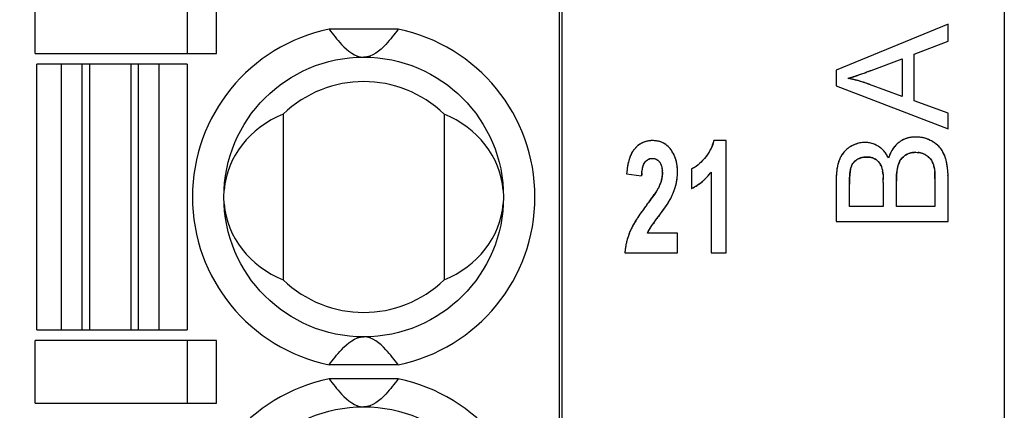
# Model space of a CAD drawing. Header units: millimetres. Extents: x 0 to 420, y 0 to 297.
# Tile 13 of 76: x 92.96 to 107.05, y 43.35 to 48.93. Entities that reach past the tile are written whole.
import ezdxf

# ---------------------------------------------------------------- set-up
doc = ezdxf.new("R2010")
doc.units = ezdxf.units.MM
doc.header["$LTSCALE"] = 23.1
doc.layers.get('0').update_dxf_attribs({"linetype": 'CONTINUOUS'})
doc.layers.add('LAY0002', color=7, linetype='CONTINUOUS')
doc.styles.get("Standard").update_dxf_attribs({"font": 'txt', "width": 0.6})
doc.dimstyles.new('DIMSTYLE_1', dxfattribs={"dimtxt": 4, "dimasz": 2.6, "dimexe": 1.2, "dimexo": 0.1, "dimgap": 1, "dimtad": 1, "dimzin": 0, "dimdsep": 46, "dimtxsty": 'Standard', "dimblk": '_FILLED', "dimblk1": '_FILLED', "dimblk2": '_FILLED', "dimcen": 0.09, "dimazin": 0, "dimtp": 0.01, "dimtm": 0.01, "dimtfac": 1, "dimtofl": 0, "dimtmove": 0, "dimatfit": 3, "dimldrblk": '_FILLED', "dimfxl": 1, "dimtolj": 1, "dimtzin": 0, "dimarcsym": 0})

# ---------------------------------------------------------------- blocks, each defined once
blk = doc.blocks.new('_FILLED')
at = {"color": 0, "linetype": 'ByBlock'}
blk.add_solid([(0, 0), (-1, 0.1923), (-1, -0.1923)], dxfattribs=at)
blk = doc.blocks.new('*D5')
at = {"color": 2, "linetype": 'Continuous', "transparency": 16777216}
for p, q in [((87.425, 135.75), (45.222, 135.75)), ((46.422, 135.75), (46.422, 72.275)), ((46.422, 8.799), (46.422, 72.275)), ((109.092, 8.799), (45.222, 8.799))]:
    blk.add_line(p, q, dxfattribs=at)
at = {"color": 2, "linetype": 'Continuous', "transparency": 16777216, "xscale": 2.6, "yscale": 2.6, "zscale": 2.6}
for p, rotation in [((46.422, 135.75), 90), ((46.422, 8.799), 270)]:
    blk.add_blockref('_FILLED', p, dxfattribs=dict(at, rotation=rotation))
at = {"color": 2, "linetype": 'Continuous', "transparency": 16777216, "insert": (41.422, 72.275), "char_height": 4, "width": 14.4, "attachment_point": 2, "rotation": 90, "line_spacing_factor": 0.9}
blk.add_mtext('126.95', dxfattribs=at)

msp = doc.modelspace()

# ---------------------------------------------------------------- linework, layer by layer
at = {"color": 7, "linetype": 'Continuous'}
for p, q in [((100.682, 28.899), (100.682, 88.899)), ((93.182, 48.449), (93.182, 49.349)), ((95.36, 48.449), (95.36, 49.349)), ((95.775, 48.449), (95.775, 49.349)), ((98.374, 48.799), (97.389, 48.799)), ((93.182, 48.449), (95.775, 48.449)), ((95.357, 48.299), (93.207, 48.299)), ((93.207, 44.499), (93.207, 48.299)), ((93.557, 44.499), (93.557, 48.299)), ((93.851, 48.299), (93.851, 44.499)), ((93.963, 44.499), (93.963, 48.299)), ((94.55, 48.299), (94.55, 44.499)), ((94.662, 44.499), (94.662, 48.299)), ((94.957, 44.499), (94.957, 48.299)), ((95.357, 48.299), (95.357, 44.499)), ((96.732, 47.582), (96.732, 45.216)), ((99.032, 47.582), (99.032, 45.216)), ((93.207, 44.499), (95.357, 44.499)), ((95.775, 44.349), (93.182, 44.349)), ((93.182, 43.449), (93.182, 44.349)), ((95.36, 43.449), (95.36, 44.349)), ((95.775, 43.449), (95.775, 44.349)), ((98.374, 43.999), (97.389, 43.999)), ((98.374, 43.799), (97.389, 43.799)), ((93.182, 43.449), (95.775, 43.449))]:
    msp.add_line(p, q, dxfattribs=at)
for centre in [(97.882, 46.399), (97.882, 41.399)]:
    msp.add_circle(centre, 2, dxfattribs=at)
for centre, radius, start, end in [((97.882, 46.399), 2.45, 101.5953, 258.4047), ((97.882, 46.399), 2.45, 281.5953, 78.4047), ((97.882, 46.399), 1.65, 45.8156, 134.1844), ((97.882, 46.399), 1.65, 225.8156, 314.1844), ((97.882, 41.399), 2.45, 101.5953, 258.4047), ((97.882, 41.399), 2.45, 281.5953, 78.4047)]:
    msp.add_arc(centre, radius, start, end, dxfattribs=at)
for centre, start_param, end_param in [((97.298, 46.399), 1.982219, 3.065989), ((98.465, 46.399), 0.075345, 1.159374), ((97.298, 46.399), -3.066248, -1.982219), ((98.465, 46.399), -1.159374, -0.075603)]:
    msp.add_ellipse(centre, major_axis=(1.417, 0), ratio=0.911252, start_param=start_param, end_param=end_param, dxfattribs=at)
for points in [[(97.389, 48.799), (97.416, 48.762), (97.472, 48.687), (97.609, 48.526), (97.76, 48.399), (97.882, 48.399)], [(98.374, 48.799), (98.347, 48.762), (98.291, 48.687), (98.155, 48.526), (98.004, 48.399), (97.882, 48.399)], [(97.389, 43.999), (97.416, 44.036), (97.472, 44.111), (97.609, 44.271), (97.76, 44.399), (97.882, 44.399)], [(98.374, 43.999), (98.347, 44.036), (98.291, 44.111), (98.155, 44.271), (98.004, 44.399), (97.882, 44.399)], [(97.389, 43.799), (97.416, 43.762), (97.472, 43.687), (97.609, 43.526), (97.76, 43.399), (97.882, 43.399)], [(98.374, 43.799), (98.347, 43.762), (98.291, 43.687), (98.155, 43.526), (98.004, 43.399), (97.882, 43.399)]]:
    msp.add_open_spline(points, degree=3, knots=[0, 0, 0, 0, 0.211914, 0.432464, 1, 1, 1, 1], dxfattribs=at)
at = {"layer": 'LAY0002', "color": 7, "linetype": 'Continuous'}
for p, q in [((100.722, 28.699), (100.722, 89.099)), ((107.042, 73.719), (107.042, 25.756)), ((106.242, 48.87), (104.642, 48.215)), ((106.242, 48.629), (106.242, 48.87)), ((105.757, 48.442), (106.242, 48.629)), ((105.142, 48.21), (105.585, 48.377)), ((105.585, 48.377), (105.585, 47.834)), ((105.757, 47.773), (105.757, 48.442)), ((104.642, 48.215), (104.642, 47.987)), ((104.642, 47.987), (106.242, 47.373)), ((105.585, 47.834), (105.115, 48.01)), ((106.242, 47.598), (105.757, 47.773)), ((106.242, 47.373), (106.242, 47.598)), ((104.642, 46.649), (104.642, 46.049)), ((105.503, 46.261), (105.503, 46.631)), ((106.053, 46.659), (106.053, 46.261)), ((106.242, 46.049), (106.242, 46.659)), ((104.831, 46.261), (104.831, 46.58)), ((105.314, 46.607), (105.314, 46.261)), ((105.314, 46.261), (104.831, 46.261)), ((106.053, 46.261), (105.503, 46.261)), ((104.642, 46.049), (106.242, 46.049))]:
    msp.add_line(p, q, dxfattribs=at)
at = {"layer": 'LAY0002', "color": 4, "linetype": 'Continuous'}
for p, q in [((103.065, 47.205), (102.891, 47.205)), ((103.065, 45.599), (103.065, 47.205)), ((102.573, 46.801), (102.573, 46.522)), ((101.643, 46.732), (101.857, 46.701)), ((102.851, 46.755), (102.851, 45.599)), ((102.105, 46.54), (102.097, 46.525)), ((102.111, 46.551), (102.105, 46.54)), ((102.371, 45.884), (101.944, 45.884)), ((102.371, 45.599), (102.371, 45.884)), ((101.618, 45.599), (102.371, 45.599)), ((102.851, 45.599), (103.065, 45.599))]:
    msp.add_line(p, q, dxfattribs=at)
at = {"layer": 'LAY0002', "color": 7, "linetype": 'Continuous'}
for centre, radius, start, end in [((102.707, 54.596), 6.835, 289.7968, 290.1389), ((102.258, 55.829), 8.147, 290.0709, 290.4782), ((102.071, 56.33), 8.681, 290.1389, 290.4366), ((101.223, 58.606), 11.11, 290.4349, 290.6531), ((102.028, 56.448), 8.807, 290.4763, 290.7063), ((104.339, 49.802), 1.769, 285.4215, 286.9453), ((104.378, 45.96), 2.18, 77.6118, 78.574), ((104.397, 46.048), 2.09, 77.8879, 78.6063), ((104.394, 46.031), 2.107, 73.5986, 77.9054), ((104.383, 45.984), 2.155, 76.9767, 77.6112), ((104.193, 50.285), 2.274, 286.911, 287.5025), ((104.388, 46.004), 2.135, 76.334, 76.9767), ((104.073, 50.669), 2.676, 287.5027, 288.0569), ((104.393, 46.024), 2.114, 75.6571, 76.334), ((103.915, 51.151), 3.184, 288.0574, 288.5822), ((104.398, 46.045), 2.092, 74.9638, 75.6572), ((103.72, 51.733), 3.797, 288.5808, 289.0174), ((104.404, 46.066), 2.071, 74.2814, 74.9638), ((103.469, 52.46), 4.566, 289.0184, 289.4458), ((104.41, 46.088), 2.048, 73.5198, 74.2816), ((103.144, 53.383), 5.545, 289.4446, 289.7957), ((104.424, 46.136), 1.998, 69.7539, 73.5761), ((104.417, 46.112), 2.022, 72.6376, 73.5201), ((104.425, 46.136), 1.998, 71.9158, 72.6373), ((104.431, 46.156), 1.976, 71.2098, 71.9158), ((104.438, 46.177), 1.954, 70.4786, 71.2098), ((104.446, 46.198), 1.932, 69.7181, 70.4787), ((105.772, 46.87), 0.388, 124.3469, 127.5198), ((105.772, 46.871), 0.388, 124.2276, 127.5336), ((105.766, 46.88), 0.377, 121.0757, 124.2248), ((105.763, 46.885), 0.37, 117.7156, 121.0743), ((105.761, 46.888), 0.367, 114.4669, 117.7134), ((105.761, 46.887), 0.368, 111.1778, 114.4649), ((105.763, 46.883), 0.372, 107.8933, 111.1758), ((105.765, 46.876), 0.38, 104.7888, 107.892), ((105.768, 46.865), 0.392, 101.5141, 104.786), ((105.771, 46.849), 0.407, 98.5232, 101.5139), ((105.774, 46.83), 0.427, 95.4892, 98.521), ((105.777, 46.806), 0.451, 92.613, 95.4887), ((105.778, 46.779), 0.478, 89.9868, 92.6138), ((105.778, 46.754), 0.503, 83.6831, 90.0157), ((105.778, 46.755), 0.502, 84.7278, 90.03), ((105.78, 46.777), 0.48, 81.4183, 84.708), ((105.782, 46.79), 0.467, 77.0017, 81.4199), ((105.783, 46.796), 0.461, 72.5578, 76.997), ((105.783, 46.794), 0.462, 68.0666, 72.5529), ((105.779, 46.786), 0.472, 63.8143, 68.0628), ((105.753, 46.731), 0.532, 60.0291, 63.8658), ((105.781, 46.781), 0.475, 56.6733, 60.0152), ((102.048, 46.836), 0.384, 133.9803, 137.6431), ((101.919, 46.813), 0.444, 33.1296, 36.5316), ((105.028, 46.806), 0.362, 135.4581, 139.347), ((105.029, 46.804), 0.365, 127.1992, 135.4386), ((105.041, 46.788), 0.385, 121.471, 127.1988), ((105.1, 46.694), 0.496, 116.9308, 121.5522), ((105.076, 46.741), 0.443, 112.1083, 116.9244), ((105.061, 46.776), 0.404, 106.7793, 112.1054), ((105.054, 46.801), 0.379, 101.3724, 106.769), ((105.051, 46.814), 0.366, 95.6517, 101.363), ((105.051, 46.816), 0.364, 89.9926, 95.6402), ((105.051, 46.808), 0.372, 84.6416, 90.0238), ((105.052, 46.821), 0.358, 79.3346, 84.6319), ((105.053, 46.824), 0.355, 73.8461, 79.3258), ((105.051, 46.819), 0.361, 68.5328, 73.8374), ((105.045, 46.804), 0.377, 63.5138, 68.5264), ((105.034, 46.781), 0.402, 58.4741, 63.5051), ((105.034, 46.781), 0.402, 58.4717, 63.4351), ((105.066, 46.834), 0.34, 49.3599, 58.4004), ((105.07, 46.84), 0.333, 50.5419, 58.4865), ((105.06, 46.827), 0.35, 46.2166, 50.5563), ((105.042, 46.809), 0.375, 40.6466, 46.194), ((105.012, 46.783), 0.415, 35.6866, 40.6447), ((105.838, 46.832), 0.463, 152.735, 155.5), ((105.817, 46.843), 0.44, 149.6675, 152.736), ((105.797, 46.855), 0.416, 145.0659, 149.6784), ((105.78, 46.867), 0.396, 140.3472, 145.0611), ((105.771, 46.874), 0.384, 137.1985, 140.3363), ((105.767, 46.878), 0.379, 133.8508, 137.1972), ((105.765, 46.879), 0.377, 130.6132, 133.8489), ((105.766, 46.878), 0.378, 127.5223, 130.6117), ((105.81, 46.823), 0.424, 51.5643, 56.701), ((105.837, 46.858), 0.38, 46.9218, 51.546), ((105.858, 46.88), 0.349, 42.0148, 46.9184), ((105.874, 46.895), 0.327, 36.9993, 42.0085), ((105.816, 46.852), 0.399, 30.3742, 36.9107), ((105.778, 46.829), 0.444, 26.3293, 30.4115), ((102.224, 46.77), 0.57, 159.3586, 161.6772), ((105.162, 46.742), 0.512, 161.5546, 164.0232), ((105.117, 46.757), 0.465, 158.9183, 161.555), ((105.08, 46.771), 0.425, 156.2134, 158.917), ((105.077, 46.772), 0.422, 156.1892, 158.9826), ((105.086, 46.769), 0.432, 150.8318, 156.2439), ((105.053, 46.787), 0.394, 145.1662, 150.8217), ((105.034, 46.8), 0.371, 139.3619, 145.1541), ((105.036, 46.772), 0.189, 132.4129, 139.3399), ((105.065, 46.731), 0.239, 116.879, 122.4254), ((105.065, 46.73), 0.24, 111.0664, 116.8709), ((105.069, 46.72), 0.251, 101.1887, 111.0154), ((105.074, 46.697), 0.274, 94.9635, 101.2167), ((105.076, 46.671), 0.3, 89.9617, 94.9728), ((105.076, 46.658), 0.313, 85.2789, 90.0647), ((105.08, 46.703), 0.268, 79.5299, 85.2882), ((105.086, 46.736), 0.234, 73.4987, 79.5169), ((105.092, 46.757), 0.213, 67.0307, 73.4868), ((105.097, 46.767), 0.201, 60.4365, 67.0126), ((105.097, 46.769), 0.2, 53.6609, 60.417), ((105.1, 46.773), 0.195, 43.868, 53.6633), ((105.094, 46.766), 0.204, 36.9158, 43.8602), ((105.1, 46.773), 0.195, 43.4721, 43.868), ((104.975, 46.756), 0.46, 32.336, 35.7071), ((104.964, 46.748), 0.474, 30.8188, 35.5337), ((104.933, 46.73), 0.51, 28.8201, 32.3291), ((104.914, 46.719), 0.532, 26.4469, 30.8234), ((104.886, 46.704), 0.564, 26.5492, 28.8371), ((105.907, 46.804), 0.539, 158.3183, 163.599), ((105.934, 46.795), 0.567, 161.0113, 163.5122), ((105.862, 46.821), 0.49, 155.5015, 158.2736), ((105.771, 46.789), 0.252, 150.3824, 156.4095), ((105.76, 46.796), 0.24, 143.9867, 150.3732), ((105.756, 46.799), 0.235, 137.5156, 143.974), ((105.758, 46.797), 0.237, 131.1621, 137.5032), ((105.765, 46.789), 0.247, 124.9619, 131.1509), ((105.762, 46.794), 0.242, 118.7816, 124.996), ((105.763, 46.792), 0.244, 112.6097, 118.771), ((105.766, 46.783), 0.253, 106.6051, 112.6004), ((105.771, 46.768), 0.269, 100.6941, 106.5959), ((105.775, 46.745), 0.292, 95.2056, 100.6903), ((105.778, 46.715), 0.323, 89.9527, 95.2009), ((105.782, 46.742), 0.295, 79.0679, 83.6469), ((105.786, 46.763), 0.274, 74.2864, 79.0627), ((105.79, 46.776), 0.26, 69.2962, 74.2802), ((105.793, 46.783), 0.253, 61.5603, 69.2936), ((105.822, 46.811), 0.213, 42.7614, 48.271), ((105.835, 46.823), 0.196, 31.7003, 42.7955), ((105.74, 46.811), 0.486, 22.5461, 26.331), ((105.698, 46.793), 0.532, 18.9897, 22.5472), ((105.63, 46.77), 0.604, 14.0114, 18.9945), ((105.637, 46.773), 0.596, 13.9798, 18.959), ((105.575, 46.757), 0.661, 12.4297, 14.0165), ((105.576, 46.757), 0.659, 12.2908, 14.0209), ((105.586, 46.666), 0.944, 173.9859, 175.6506), ((105.492, 46.676), 0.849, 172.2392, 173.9861), ((105.409, 46.688), 0.766, 170.3973, 172.2395), ((105.32, 46.703), 0.675, 167.4568, 170.4181), ((105.27, 46.713), 0.624, 166.3433, 168.4993), ((105.227, 46.724), 0.58, 164.0469, 167.4625), ((105.506, 46.668), 0.672, 171.6316, 173.3291), ((105.364, 46.688), 0.529, 169.7135, 171.6351), ((105.251, 46.709), 0.414, 167.5552, 169.7168), ((105.071, 46.754), 0.229, 156.2139, 162.2256), ((105.07, 46.755), 0.227, 156.1494, 162.2553), ((105.035, 46.772), 0.188, 139.362, 146.3177), ((105.081, 46.757), 0.22, 30.5849, 36.9078), ((105.061, 46.745), 0.243, 24.7526, 30.5797), ((104.766, 46.685), 0.545, 6.343, 8.714), ((106.36, 46.664), 0.856, 173.1725, 174.6296), ((106.252, 46.677), 0.748, 171.6034, 173.1738), ((106.124, 46.696), 0.618, 168.669, 171.6442), ((106.009, 46.719), 0.501, 166.3609, 168.6389), ((105.79, 46.781), 0.273, 156.4194, 162.3017), ((105.737, 46.769), 0.308, 21.2244, 25.1015), ((105.561, 46.714), 0.493, 10.4086, 14.5464), ((105.27, 46.707), 0.782, 2.8558, 4.2574), ((105.509, 46.742), 0.728, 10.8056, 12.2939), ((105.438, 46.729), 0.8, 9.4135, 10.8063), ((105.361, 46.716), 0.878, 8.0605, 9.4134), ((105.278, 46.704), 0.962, 6.8544, 8.0621), ((105.154, 46.69), 1.086, 4.808, 6.8365), ((105.015, 46.677), 1.227, 3.7172, 4.8255), ((102.117, 47.305), 0.917, 321.07, 323.1), ((105.809, 46.653), 1.167, 177.2275, 178.6131), ((105.938, 46.649), 1.297, 178.6143, 180.0125), ((105.693, 46.658), 1.051, 175.6503, 177.2298), ((106.707, 46.588), 1.877, 177.8566, 179.2659), ((106.294, 46.603), 1.463, 176.762, 177.8388), ((106.033, 46.618), 1.202, 175.6746, 176.7602), ((105.744, 46.64), 0.912, 173.3724, 175.7264), ((104.586, 46.664), 0.727, 4.8216, 6.3727), ((103.725, 46.616), 1.589, 1.0558, 2.0753), ((103.367, 46.609), 1.947, 359.9274, 1.2418), ((103.227, 46.608), 2.087, 359.974, 1.0483), ((106.928, 46.631), 1.426, 178.129, 180.031), ((106.711, 46.638), 1.208, 176.8386, 178.1098), ((106.523, 46.649), 1.02, 174.6539, 176.863), ((104.884, 46.688), 1.169, 1.6681, 2.8577), ((104.326, 46.671), 1.727, 0.7766, 1.6772), ((103.49, 46.66), 2.562, 359.9735, 0.7747), ((104.907, 46.67), 1.335, 2.7494, 3.7188), ((104.799, 46.665), 1.443, 1.8702, 2.7503), ((104.675, 46.661), 1.566, 0.8548, 1.868), ((104.539, 46.659), 1.703, 359.9945, 0.8566), ((101.626, 46.779), 0.536, 334.8059, 338.4612), ((101.546, 46.778), 0.828, 339.4781, 344.3019), ((107.196, 46.581), 2.366, 179.2441, 180.0109), ((101.205, 46.925), 1.2, 331.3355, 334.167), ((96.369, 50.481), 6.966, 323.0037, 323.3245), ((103.399, 45.059), 1.909, 147.9127, 149.0189), ((103.672, 44.889), 2.23, 146.9226, 147.9211)]:
    msp.add_arc(centre, radius, start, end, dxfattribs=at)
at = {"layer": 'LAY0002', "color": 4, "linetype": 'Continuous'}
for centre, radius, start, end in [((102.003, 46.891), 0.314, 109.389, 113.6979), ((102.005, 46.885), 0.319, 105.2753, 109.3854), ((102.008, 46.875), 0.33, 101.27, 105.272), ((102.011, 46.859), 0.346, 97.2713, 101.266), ((102.014, 46.837), 0.368, 93.4784, 97.2694), ((102.015, 46.81), 0.396, 89.978, 93.4783), ((102.016, 46.8), 0.405, 86.182, 90.0325), ((102.018, 46.837), 0.368, 82.0544, 86.1811), ((102.022, 46.866), 0.339, 77.7193, 82.0516), ((102.027, 46.888), 0.316, 73.1906, 77.7156), ((102.032, 46.903), 0.301, 68.5027, 73.1859), ((102.035, 46.912), 0.291, 63.7245, 68.497), ((102.259, 47.363), 0.652, 343.8798, 346.0298), ((102.045, 46.85), 0.374, 146.8342, 150.986), ((102.012, 46.872), 0.334, 142.261, 146.8349), ((101.987, 46.891), 0.302, 137.6497, 142.254), ((102.048, 46.835), 0.385, 133.9521, 137.6397), ((102.031, 46.854), 0.36, 130.0448, 133.9506), ((102.018, 46.869), 0.34, 126.0595, 130.0414), ((102.009, 46.88), 0.326, 122.0447, 126.0558), ((102.005, 46.888), 0.317, 117.8826, 122.0415), ((102.003, 46.891), 0.313, 113.7022, 117.8786), ((102.036, 46.915), 0.288, 58.9085, 63.7183), ((102.035, 46.913), 0.29, 54.1077, 58.9023), ((102.028, 46.903), 0.303, 46.8902, 54.0787), ((102.009, 46.883), 0.33, 40.5442, 46.8826), ((101.984, 46.862), 0.363, 36.486, 40.5701), ((101.916, 46.811), 0.448, 33.7313, 36.5168), ((101.915, 46.811), 0.448, 29.6932, 33.729), ((102.327, 47.338), 0.579, 327.5404, 329.9387), ((102.327, 47.338), 0.579, 329.9396, 332.3201), ((102.323, 47.34), 0.583, 332.321, 334.6879), ((102.317, 47.343), 0.59, 334.6888, 337.0399), ((102.308, 47.347), 0.6, 337.0406, 339.3568), ((102.295, 47.352), 0.614, 339.3575, 341.6357), ((102.279, 47.357), 0.631, 341.6364, 343.8795), ((102.376, 46.724), 0.729, 164.4886, 167.1796), ((102.286, 46.749), 0.635, 161.6243, 164.489), ((102.208, 46.775), 0.553, 158.335, 161.6298), ((102.142, 46.801), 0.482, 154.847, 158.3342), ((102.089, 46.826), 0.423, 150.9865, 154.8495), ((102.005, 46.834), 0.116, 108.4764, 118.485), ((102.016, 46.834), 0.116, 52.4954, 63.5006), ((101.911, 46.808), 0.454, 26.2786, 29.6916), ((101.902, 46.804), 0.464, 23.0043, 26.277), ((101.889, 46.798), 0.478, 19.7853, 23.0026), ((101.871, 46.792), 0.497, 16.5536, 19.7832), ((101.848, 46.785), 0.521, 13.5748, 16.5536), ((101.82, 46.778), 0.55, 10.5297, 13.5723), ((102.057, 47.571), 0.936, 314.0549, 316.7686), ((101.946, 47.677), 1.089, 316.7361, 318.0716), ((102.301, 47.358), 0.612, 318.0549, 320.4283), ((102.311, 47.349), 0.598, 320.4293, 322.7862), ((102.319, 47.343), 0.589, 322.7871, 325.1501), ((102.324, 47.34), 0.582, 325.1509, 327.5395), ((102.9, 46.641), 1.26, 173.917, 175.8621), ((102.743, 46.658), 1.102, 171.8979, 173.9166), ((102.607, 46.677), 0.964, 169.7087, 171.8994), ((102.484, 46.699), 0.84, 167.1793, 169.7138), ((101.684, 46.739), 0.471, 359.9234, 3.9646), ((101.786, 46.772), 0.584, 7.683, 10.5298), ((101.747, 46.767), 0.624, 5.0483, 7.6836), ((101.701, 46.763), 0.669, 2.414, 5.0468), ((101.649, 46.76), 0.721, 359.9848, 2.4149), ((102.394, 47.168), 0.41, 300.4144, 302.9091), ((102.352, 47.232), 0.485, 302.9599, 307.0349), ((102.297, 47.305), 0.577, 306.9859, 309.1699), ((102.23, 47.387), 0.683, 309.204, 312.4436), ((102.151, 47.474), 0.801, 312.404, 314.0236), ((102.686, 46.667), 0.829, 174.6961, 177.6249), ((101.688, 46.756), 0.469, 340.4452, 344.3696), ((101.723, 46.746), 0.433, 344.3713, 348.6091), ((101.749, 46.741), 0.406, 348.6131, 353.0701), ((101.769, 46.738), 0.386, 353.0617, 359.9791), ((101.623, 46.753), 0.747, 349.6947, 352.3142), ((101.602, 46.756), 0.769, 352.3151, 354.8905), ((101.575, 46.759), 0.796, 354.8913, 357.4135), ((101.541, 46.76), 0.83, 357.4152, 0.0099), ((102.246, 47.186), 0.741, 309.8334, 311.6285), ((102.23, 47.204), 0.766, 311.6349, 314.4494), ((102.207, 47.227), 0.798, 314.4465, 316.6737), ((102.182, 47.251), 0.832, 316.6741, 318.8407), ((102.153, 47.276), 0.871, 318.841, 320.9416), ((102.118, 47.304), 0.916, 320.9429, 323.1015), ((100.949, 47.209), 1.336, 326.5828, 327.6484), ((101.273, 47.003), 0.952, 327.6464, 328.8656), ((101.508, 46.862), 0.678, 328.8645, 330.2366), ((101.609, 46.786), 0.554, 334.8588, 337.2521), ((101.648, 46.77), 0.511, 337.2437, 340.451), ((101.442, 46.816), 0.939, 337.1801, 339.3358), ((101.498, 46.795), 0.879, 339.3444, 340.7994), ((101.545, 46.779), 0.829, 340.7937, 342.9351), ((101.585, 46.766), 0.788, 342.9422, 344.3533), ((101.651, 46.748), 0.719, 344.3605, 347.0388), ((101.64, 46.75), 0.73, 347.0399, 349.6937), ((102.284, 47.134), 0.677, 295.3029, 297.7518), ((102.283, 47.136), 0.679, 297.7526, 300.201), ((102.281, 47.14), 0.684, 300.2018, 302.6418), ((102.276, 47.148), 0.693, 302.6426, 305.0663), ((102.268, 47.158), 0.706, 305.0671, 307.4667), ((102.258, 47.172), 0.723, 307.4674, 309.8352), ((97.532, 49.617), 5.518, 323.4478, 323.8117), ((98.337, 49.028), 4.52, 323.8111, 324.2163), ((99.031, 48.528), 3.665, 324.215, 324.687), ((99.632, 48.103), 2.928, 324.6855, 325.234), ((100.14, 47.75), 2.31, 325.2325, 325.8613), ((100.564, 47.462), 1.797, 325.859, 326.5951), ((101.154, 46.952), 1.257, 331.3662, 332.4054), ((101.23, 46.913), 1.172, 332.3992, 334.0222), ((101.302, 46.878), 1.092, 334.027, 335.3084), ((101.369, 46.847), 1.018, 335.3022, 337.1823), ((104.635, 44.236), 3.394, 144.2896, 145.0426), ((104.979, 43.989), 3.817, 143.6277, 144.291), ((105.333, 43.728), 4.256, 143.0138, 143.6283), ((96.4, 50.457), 6.927, 323.0101, 323.444), ((99.45, 48.195), 3.363, 323.4856, 324.0909), ((100, 47.797), 2.684, 324.0975, 324.5764), ((100.376, 47.529), 2.223, 324.5751, 325.1318), ((100.704, 47.3), 1.823, 325.1302, 325.782), ((100.983, 47.111), 1.486, 325.7811, 326.5104), ((101.245, 46.938), 1.172, 326.4994, 327.5818), ((101.477, 46.791), 0.897, 327.5817, 328.772), ((103.419, 45.047), 1.932, 147.8157, 148.9175), ((103.691, 44.876), 2.253, 146.7804, 147.8162), ((103.975, 44.69), 2.593, 145.9447, 146.7842), ((104.288, 44.478), 2.971, 145.0399, 145.9426), ((106.282, 42.934), 5.259, 143.3929, 143.6503), ((107.403, 42.102), 6.656, 143.1757, 143.3939), ((108.884, 40.993), 8.506, 142.9296, 143.174), ((110.644, 39.663), 10.711, 142.7579, 142.9319), ((98.038, 49.247), 5.124, 322.7539, 323.1345), ((98.777, 48.693), 4.2, 323.1363, 323.4932), ((102.409, 45.599), 0.781, 154.7278, 156.9045), ((102.579, 45.519), 0.968, 152.9439, 154.737), ((102.755, 45.429), 1.166, 151.53, 152.9527), ((102.954, 45.321), 1.393, 150.0881, 151.5274), ((103.179, 45.192), 1.652, 148.9168, 150.0938), ((102.384, 45.709), 0.473, 152.924, 155.6998), ((102.429, 45.686), 0.523, 150.265, 152.9244), ((102.478, 45.658), 0.58, 147.6036, 150.2635), ((103.457, 44.985), 1.768, 144.5788, 145.0948), ((104.268, 44.407), 2.763, 143.9297, 144.5648), ((105.317, 43.645), 4.061, 143.6494, 143.9483), ((102.56, 45.537), 0.944, 164.8397, 166.496), ((102.555, 45.538), 0.938, 163.2561, 164.8395), ((102.551, 45.539), 0.934, 161.7365, 163.2559), ((102.548, 45.54), 0.931, 160.0564, 161.7364), ((102.546, 45.541), 0.929, 158.4244, 160.0562), ((102.546, 45.541), 0.929, 156.9469, 158.4242), ((102.343, 45.727), 0.428, 155.6999, 158.5712), ((102.605, 45.529), 0.99, 172.8398, 174.2424), ((102.594, 45.53), 0.978, 171.1945, 172.8401), ((102.583, 45.532), 0.967, 169.5809, 171.1943), ((102.574, 45.534), 0.958, 168.0919, 169.5806), ((102.567, 45.535), 0.95, 166.4961, 168.092), ((102.618, 45.527), 1.002, 174.2431, 175.9165)]:
    msp.add_arc(centre, radius, start, end, dxfattribs=at)
at = {"layer": 'LAY0002', "color": 7, "linetype": 'Continuous'}
for points in [[(104.81, 48.096), (104.893, 48.119), (104.974, 48.148), (105.054, 48.177)], [(102.891, 47.205), (102.868, 47.112), (102.82, 47.021), (102.756, 46.949)], [(105.987, 47.209), (105.939, 47.233), (105.887, 47.248), (105.833, 47.254)], [(106.047, 47.175), (106.028, 47.188), (106.008, 47.199), (105.987, 47.209)], [(101.732, 47.054), (101.715, 47.028), (101.702, 46.999), (101.691, 46.97)], [(101.764, 47.095), (101.752, 47.082), (101.742, 47.068), (101.732, 47.054)], [(102.276, 47.077), (102.261, 47.098), (102.243, 47.117), (102.224, 47.133)], [(104.779, 47.069), (104.741, 47.034), (104.712, 46.99), (104.691, 46.943)], [(104.84, 47.116), (104.818, 47.103), (104.798, 47.087), (104.779, 47.069)], [(105.051, 47.18), (104.978, 47.179), (104.903, 47.155), (104.84, 47.116)], [(105.214, 47.141), (105.164, 47.166), (105.107, 47.18), (105.051, 47.18)], [(105.35, 47.024), (105.332, 47.049), (105.311, 47.073), (105.288, 47.093)], [(105.461, 47.102), (105.434, 47.065), (105.413, 47.023), (105.398, 46.979)], [(105.536, 47.178), (105.507, 47.156), (105.482, 47.13), (105.461, 47.102)], [(106.136, 47.092), (106.111, 47.124), (106.08, 47.152), (106.047, 47.175)], [(106.201, 46.967), (106.185, 47.011), (106.164, 47.055), (106.136, 47.092)], [(101.683, 46.949), (101.66, 46.879), (101.649, 46.805), (101.643, 46.732)], [(101.903, 46.893), (101.909, 46.902), (101.917, 46.911), (101.925, 46.918)], [(101.925, 46.918), (101.947, 46.939), (101.98, 46.951), (102.01, 46.951)], [(102.01, 46.951), (102.031, 46.951), (102.052, 46.947), (102.07, 46.937)], [(102.07, 46.937), (102.089, 46.928), (102.105, 46.912), (102.116, 46.895)], [(102.756, 46.949), (102.735, 46.926), (102.714, 46.904), (102.692, 46.884)], [(104.683, 46.924), (104.675, 46.903), (104.669, 46.882), (104.664, 46.861)], [(104.862, 46.846), (104.878, 46.881), (104.905, 46.912), (104.937, 46.933)], [(104.908, 46.911), (104.917, 46.919), (104.926, 46.926), (104.937, 46.933)], [(104.937, 46.933), (104.96, 46.947), (104.987, 46.958), (105.014, 46.964)], [(105.014, 46.964), (105.034, 46.969), (105.055, 46.971), (105.076, 46.971)], [(105.076, 46.971), (105.085, 46.971), (105.094, 46.971), (105.104, 46.97)], [(105.104, 46.97), (105.128, 46.968), (105.153, 46.962), (105.176, 46.953)], [(105.176, 46.953), (105.19, 46.946), (105.203, 46.939), (105.216, 46.93)], [(105.242, 46.907), (105.268, 46.88), (105.285, 46.844), (105.296, 46.809)], [(105.53, 46.864), (105.536, 46.882), (105.543, 46.899), (105.552, 46.915)], [(105.552, 46.915), (105.57, 46.945), (105.594, 46.972), (105.623, 46.992)], [(105.623, 46.992), (105.645, 47.007), (105.669, 47.019), (105.695, 47.026)], [(105.695, 47.026), (105.722, 47.034), (105.75, 47.038), (105.778, 47.038)], [(105.778, 47.038), (105.791, 47.038), (105.803, 47.037), (105.815, 47.036)], [(105.778, 47.038), (105.824, 47.038), (105.872, 47.028), (105.913, 47.006)], [(105.913, 47.006), (105.924, 47), (105.934, 46.994), (105.943, 46.987)], [(105.913, 47.006), (105.923, 47), (105.932, 46.995), (105.941, 46.989)], [(105.941, 46.989), (105.965, 46.972), (105.987, 46.95), (106.002, 46.926)], [(105.943, 46.987), (105.951, 46.982), (105.958, 46.976), (105.964, 46.97)], [(106.002, 46.926), (106.007, 46.917), (106.012, 46.909), (106.016, 46.9)], [(106.002, 46.926), (106.019, 46.899), (106.03, 46.868), (106.038, 46.838)], [(102.116, 46.895), (102.147, 46.851), (102.155, 46.792), (102.155, 46.738)], [(102.692, 46.884), (102.656, 46.851), (102.617, 46.821), (102.573, 46.801)], [(104.658, 46.838), (104.646, 46.776), (104.642, 46.712), (104.642, 46.649)], [(104.847, 46.798), (104.849, 46.808), (104.851, 46.816), (104.854, 46.824)], [(104.862, 46.846), (104.867, 46.857), (104.872, 46.867), (104.879, 46.876)], [(105.282, 46.847), (105.287, 46.835), (105.292, 46.822), (105.296, 46.809)], [(105.296, 46.809), (105.298, 46.802), (105.3, 46.795), (105.302, 46.787)], [(105.296, 46.809), (105.3, 46.797), (105.302, 46.785), (105.304, 46.773)], [(105.302, 46.787), (105.303, 46.781), (105.304, 46.774), (105.305, 46.767)], [(105.304, 46.773), (105.311, 46.733), (105.313, 46.692), (105.314, 46.651)], [(105.503, 46.631), (105.503, 46.709), (105.506, 46.79), (105.53, 46.864)], [(105.523, 46.837), (105.525, 46.847), (105.527, 46.856), (105.53, 46.864)], [(106.024, 46.881), (106.029, 46.868), (106.033, 46.855), (106.037, 46.841)], [(106.037, 46.841), (106.04, 46.829), (106.043, 46.816), (106.045, 46.803)], [(106.045, 46.803), (106.047, 46.793), (106.049, 46.78), (106.05, 46.765)], [(106.045, 46.803), (106.048, 46.792), (106.049, 46.78), (106.05, 46.768)], [(106.05, 46.768), (106.053, 46.732), (106.053, 46.695), (106.053, 46.659)], [(106.242, 46.659), (106.242, 46.739), (106.237, 46.82), (106.22, 46.899)], [(102.155, 46.738), (102.155, 46.685), (102.144, 46.632), (102.124, 46.582)], [(102.343, 46.554), (102.362, 46.621), (102.371, 46.691), (102.371, 46.76)], [(102.573, 46.522), (102.629, 46.549), (102.681, 46.583), (102.728, 46.623)], [(102.728, 46.623), (102.766, 46.655), (102.8, 46.691), (102.831, 46.729)], [(105.31, 46.726), (105.311, 46.71), (105.312, 46.693), (105.313, 46.674)], [(102.087, 46.509), (102.047, 46.443), (102.002, 46.382), (101.956, 46.32)], [(102.111, 46.551), (102.104, 46.536), (102.096, 46.522), (102.087, 46.509)], [(102.285, 46.402), (102.298, 46.43), (102.311, 46.459), (102.322, 46.488)], [(101.933, 46.289), (101.888, 46.229), (101.844, 46.168), (101.803, 46.106)], [(102.045, 46.05), (102.069, 46.082), (102.093, 46.114), (102.117, 46.146)], [(101.763, 46.042), (101.736, 45.997), (101.711, 45.952), (101.691, 45.905)], [(101.944, 45.884), (101.956, 45.913), (101.971, 45.942), (101.988, 45.969)], [(101.988, 45.969), (102.006, 45.997), (102.026, 46.023), (102.045, 46.05)], [(101.691, 45.905), (101.65, 45.808), (101.626, 45.703), (101.618, 45.599)]]:
    msp.add_open_spline(points, degree=3, dxfattribs=at)
for points, knots in [([(102.016, 47.205), (101.973, 47.205), (101.885, 47.191), (101.812, 47.142), (101.781, 47.112)], [0, 0, 0, 0, 0.500137, 1, 1, 1, 1]), ([(102.224, 47.133), (102.196, 47.158), (102.129, 47.195), (102.053, 47.205), (102.016, 47.205)], [0, 0, 0, 0, 0.499597, 1, 1, 1, 1]), ([(105.778, 47.257), (105.738, 47.257), (105.659, 47.247), (105.586, 47.213), (105.553, 47.191)], [0, 0, 0, 0, 0.500198, 1, 1, 1, 1]), ([(102.371, 46.76), (102.371, 46.812), (102.36, 46.916), (102.319, 47.013), (102.291, 47.056)], [0, 0, 0, 0, 0.500374, 1, 1, 1, 1]), ([(101.857, 46.701), (101.859, 46.734), (101.865, 46.8), (101.885, 46.866), (101.903, 46.893)], [0, 0, 0, 0, 0.501183, 1, 1, 1, 1]), ([(104.831, 46.58), (104.831, 46.621), (104.833, 46.703), (104.841, 46.785), (104.854, 46.824)], [0, 0, 0, 0, 0.50042, 1, 1, 1, 1]), ([(102.117, 46.146), (102.142, 46.179), (102.191, 46.245), (102.238, 46.313), (102.258, 46.35)], [0, 0, 0, 0, 0.500098, 1, 1, 1, 1])]:
    msp.add_open_spline(points, degree=3, knots=knots, dxfattribs=at)
at = {"layer": 'LAY0002', "color": 4, "linetype": 'Continuous'}
for points in [[(101.903, 46.893), (101.911, 46.905), (101.92, 46.915), (101.93, 46.923)], [(101.93, 46.923), (101.936, 46.928), (101.943, 46.933), (101.95, 46.937)], [(101.968, 46.945), (101.975, 46.947), (101.981, 46.948), (101.988, 46.949)], [(101.988, 46.949), (101.995, 46.951), (102.003, 46.951), (102.01, 46.951)], [(102.01, 46.951), (102.021, 46.951), (102.032, 46.95), (102.042, 46.948)], [(102.042, 46.948), (102.051, 46.946), (102.06, 46.942), (102.068, 46.938)], [(102.087, 46.927), (102.098, 46.918), (102.108, 46.908), (102.116, 46.895)], [(101.86, 46.743), (101.862, 46.757), (101.863, 46.77), (101.865, 46.782)], [(101.865, 46.782), (101.867, 46.794), (101.869, 46.805), (101.872, 46.816)], [(101.872, 46.816), (101.874, 46.826), (101.877, 46.836), (101.88, 46.845)], [(101.88, 46.845), (101.883, 46.855), (101.887, 46.863), (101.891, 46.871)], [(101.891, 46.871), (101.895, 46.879), (101.899, 46.887), (101.903, 46.893)], [(102.116, 46.895), (102.121, 46.889), (102.125, 46.883), (102.128, 46.876)], [(102.128, 46.876), (102.132, 46.869), (102.135, 46.861), (102.138, 46.854)], [(102.138, 46.854), (102.141, 46.846), (102.143, 46.838), (102.145, 46.829)], [(102.145, 46.829), (102.148, 46.82), (102.15, 46.811), (102.151, 46.801)], [(102.151, 46.801), (102.152, 46.792), (102.153, 46.782), (102.154, 46.772)], [(102.601, 46.815), (102.592, 46.81), (102.582, 46.805), (102.573, 46.801)], [(102.244, 46.326), (102.249, 46.334), (102.254, 46.342), (102.258, 46.35)], [(101.988, 45.969), (101.993, 45.976), (101.999, 45.985), (102.007, 45.996)]]:
    msp.add_open_spline(points, degree=3, dxfattribs=at)

# ---------------------------------------------------------------- dimensions: what is measured, and where the dimension line sits
at = {"color": 2, "linetype": 'Continuous'}
dim = msp.add_linear_dim(base=(46.422, 8.799), p1=(87.525, 135.75), p2=(109.192, 8.799), angle=270, dimstyle='DIMSTYLE_1', dxfattribs=at)
dim.commit()
dim.dimension.update_dxf_attribs({"geometry": '*D5', "text_midpoint": (46.422, 72.65), "dimtype": 160})

doc.saveas('drawing.dxf')
